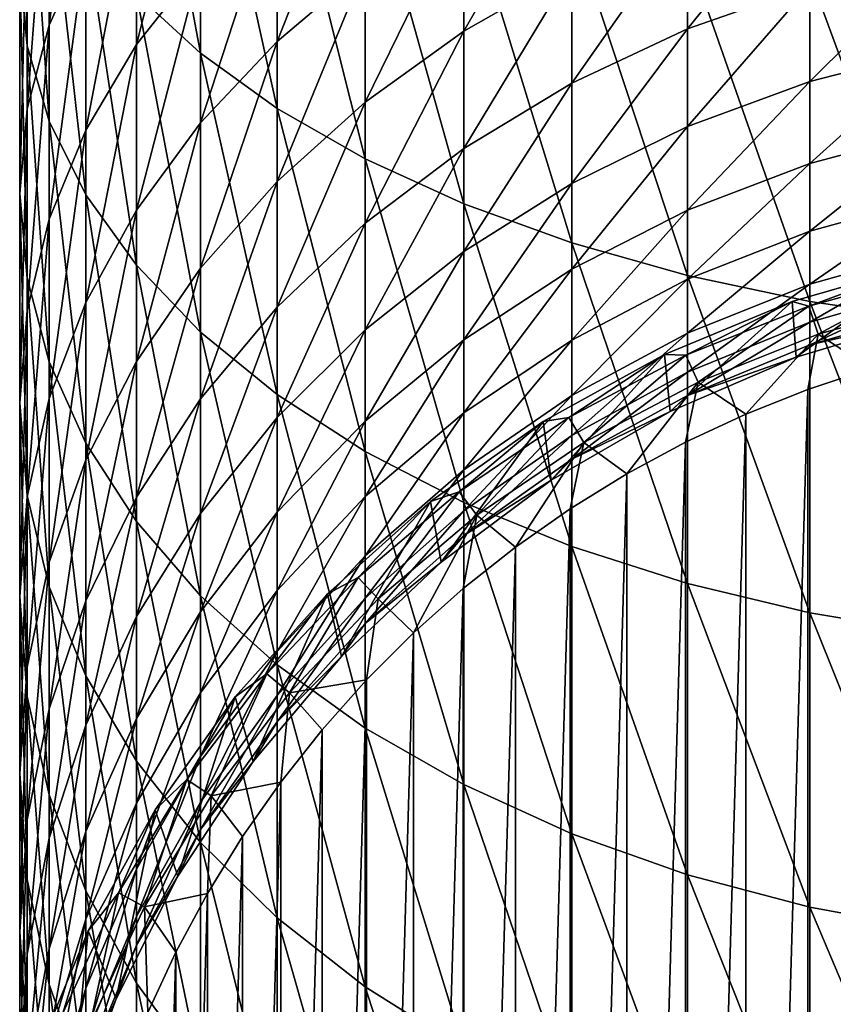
# Model space of a CAD drawing. Header units: metres. Extents: x -109 to 109, y -342 to 116.
# Tile 6 of 213: x -11 to -3.41, y -317.59 to -308.41. Entities that reach past the tile are written whole.
import ezdxf

# ---------------------------------------------------------------- set-up
doc = ezdxf.new("R2010")
doc.units = ezdxf.units.M
doc.layers.add('solid_505140_SW0001', color=7, linetype='CONTINUOUS')

msp = doc.modelspace()

# ---------------------------------------------------------------- linework, layer by layer
at = {"layer": 'solid_505140_SW0001'}
for points in [[(-9.313966, -308.723969, 20.026978), (-9.313966, -305.999084, 21.500839), (-9.910658, -305.523712, 20.531494)], [(-9.910658, -308.172882, 19.098589), (-9.313966, -308.723969, 20.026978), (-9.910658, -305.523712, 20.531494)], [(-10.930835, -308.65509, 14.567818), (-10.930835, -306.365356, 16.053543), (-11, -305.736694, 14.994468)], [(-11, -307.944031, 13.562196), (-10.930835, -308.65509, 14.567818), (-11, -305.736694, 14.994468)], [(-10.724207, -308.462372, 10.078959), (-10.724207, -306.530884, 11.5636), (-10.382716, -305.846558, 10.595757)], [(-10.382716, -307.703094, 9.168716), (-10.724207, -308.462372, 10.078959), (-10.382716, -305.846558, 10.595757)], [(-8.600146, -309.237488, 20.89208), (-8.600146, -306.442047, 22.404104), (-9.313966, -305.999084, 21.500839)], [(-9.313966, -308.723969, 20.026978), (-8.600146, -309.237488, 20.89208), (-9.313966, -305.999084, 21.500839)], [(-10.724207, -309.357178, 15.560793), (-10.724207, -306.986115, 17.0993), (-10.930835, -306.365356, 16.053543)], [(-10.930835, -308.65509, 14.567818), (-10.724207, -309.357178, 15.560793), (-10.930835, -306.365356, 16.053543)], [(-9.910658, -308.642609, 6.784081), (-9.910658, -306.973083, 8.293559), (-9.313966, -306.281525, 7.464492)], [(-9.313966, -307.887207, 6.012749), (-9.910658, -308.642609, 6.784081), (-9.313966, -306.281525, 7.464492)], [(-7.778174, -309.707001, 21.683016), (-7.778174, -306.847046, 23.229933), (-8.600146, -306.442047, 22.404104)], [(-8.600146, -309.237488, 20.89208), (-7.778174, -309.707001, 21.683016), (-8.600146, -306.442047, 22.404104)], [(-10.930835, -309.241333, 11.012838), (-10.930835, -307.233002, 12.556575), (-10.724207, -306.530884, 11.5636)], [(-10.724207, -308.462372, 10.078959), (-10.930835, -309.241333, 11.012838), (-10.724207, -306.530884, 11.5636)], [(-8.600146, -308.613159, 3.777307), (-8.600146, -307.183289, 5.293996), (-7.778174, -306.539734, 4.636863)], [(-7.778174, -307.919281, 3.173538), (-8.600146, -308.613159, 3.777307), (-7.778174, -306.539734, 4.636863)], [(-6.858388, -308.516785, 1.116509), (-6.858388, -307.299194, 2.633977), (-5.852353, -306.760712, 2.16541)], [(-5.852353, -307.942657, 0.692335), (-6.858388, -308.516785, 1.116509), (-5.852353, -306.760712, 2.16541)], [(-6.858388, -310.126556, 22.389839), (-6.858388, -307.208954, 23.967937), (-7.778174, -306.847046, 23.229933)], [(-7.778174, -309.707001, 21.683016), (-6.858388, -310.126556, 22.389839), (-7.778174, -306.847046, 23.229933)], [(-10.382716, -310.041534, 16.528635), (-10.382716, -307.591156, 18.118589), (-10.724207, -306.986115, 17.0993)], [(-10.724207, -309.357178, 15.560793), (-10.382716, -310.041534, 16.528635), (-10.724207, -306.986115, 17.0993)], [(-10.382716, -309.440033, 7.598295), (-10.382716, -307.703094, 9.168716), (-9.910658, -306.973083, 8.293559)], [(-9.910658, -308.642609, 6.784081), (-10.382716, -309.440033, 7.598295), (-9.910658, -306.973083, 8.293559)], [(-4.772721, -308.496857, -1.185436), (-4.772721, -307.462738, 0.337763), (-3.63307, -307.083069, 0.057251)], [(-3.63307, -308.096039, -1.434806), (-4.772721, -308.496857, -1.185436), (-3.63307, -307.083069, 0.057251)], [(-9.313966, -309.372131, 4.437691), (-9.313966, -307.887207, 6.012749), (-8.600146, -307.183289, 5.293996)], [(-8.600146, -308.613159, 3.777307), (-9.313966, -309.372131, 4.437691), (-8.600146, -307.183289, 5.293996)], [(-11, -310.030243, 11.958611), (-11, -307.944031, 13.562196), (-10.930835, -307.233002, 12.556575)], [(-10.930835, -309.241333, 11.012838), (-11, -310.030243, 11.958611), (-10.930835, -307.233002, 12.556575)], [(-5.852353, -310.490936, 23.003662), (-5.852353, -307.523254, 24.608839), (-6.858388, -307.208954, 23.967937)], [(-6.858388, -310.126556, 22.389839), (-5.852353, -310.490936, 23.003662), (-6.858388, -307.208954, 23.967937)], [(-7.778174, -309.177887, 1.60495), (-7.778174, -307.919281, 3.173538), (-6.858388, -307.299194, 2.633977)], [(-6.858388, -308.516785, 1.116509), (-7.778174, -309.177887, 1.60495), (-6.858388, -307.299194, 2.633977)], [(-5.852353, -309.00351, -0.870227), (-5.852353, -307.942657, 0.692335), (-4.772721, -307.462738, 0.337763)], [(-4.772721, -308.496857, -1.185436), (-5.852353, -309.00351, -0.870227), (-4.772721, -307.462738, 0.337763)], [(-4.772721, -310.795502, 23.516764), (-4.772721, -307.78598, 25.144577), (-5.852353, -307.523254, 24.608839)], [(-5.852353, -310.490936, 23.003662), (-4.772721, -310.795502, 23.516764), (-5.852353, -307.523254, 24.608839)], [(-9.910658, -310.699493, 17.459171), (-9.910658, -308.172882, 19.098589), (-10.382716, -307.591156, 18.118589)], [(-10.382716, -310.041534, 16.528635), (-9.910658, -310.699493, 17.459171), (-10.382716, -307.591156, 18.118589)], [(-10.724207, -310.269409, 8.44515), (-10.724207, -308.462372, 10.078959), (-10.382716, -307.703094, 9.168716)], [(-10.382716, -309.440033, 7.598295), (-10.724207, -310.269409, 8.44515), (-10.382716, -307.703094, 9.168716)], [(-3.63307, -311.036469, 23.922693), (-3.63307, -307.993835, 25.568413), (-4.772721, -307.78598, 25.144577)], [(-4.772721, -310.795502, 23.516764), (-3.63307, -311.036469, 23.922693), (-4.772721, -307.78598, 25.144577)], [(-3.63307, -308.986908, -3.002827), (-3.63307, -308.096039, -1.434806), (-2.44773, -307.806091, -1.615202)], [(-2.44773, -308.683502, -3.159548), (-3.63307, -308.986908, -3.002827), (-2.44773, -307.806091, -1.615202)], [(-9.910658, -310.186584, 5.146386), (-9.910658, -308.642609, 6.784081), (-9.313966, -307.887207, 6.012749)], [(-9.313966, -309.372131, 4.437691), (-9.910658, -310.186584, 5.146386), (-9.313966, -307.887207, 6.012749)], [(-8.600146, -309.917664, 2.151516), (-8.600146, -308.613159, 3.777307), (-7.778174, -307.919281, 3.173538)], [(-7.778174, -309.177887, 1.60495), (-8.600146, -309.917664, 2.151516), (-7.778174, -307.919281, 3.173538)], [(-10.930835, -310.819153, 12.904385), (-10.930835, -308.65509, 14.567818), (-11, -307.944031, 13.562196)], [(-11, -310.030243, 11.958611), (-10.930835, -310.819153, 12.904385), (-11, -307.944031, 13.562196)], [(-6.858388, -309.609589, -0.493144), (-6.858388, -308.516785, 1.116509), (-5.852353, -307.942657, 0.692335)], [(-5.852353, -309.00351, -0.870227), (-6.858388, -309.609589, -0.493144), (-5.852353, -307.942657, 0.692335)], [(-2.44773, -311.210785, 24.216345), (-2.44773, -308.144196, 25.875019), (-3.63307, -307.993835, 25.568413)], [(-3.63307, -311.036469, 23.922693), (-2.44773, -311.210785, 24.216345), (-3.63307, -307.993835, 25.568413)], [(-4.772721, -309.406311, -2.786183), (-4.772721, -308.496857, -1.185436), (-3.63307, -308.096039, -1.434806)], [(-3.63307, -308.986908, -3.002827), (-4.772721, -309.406311, -2.786183), (-3.63307, -308.096039, -1.434806)], [(-9.313966, -311.322784, 18.340702), (-9.313966, -308.723969, 20.026978), (-9.910658, -308.172882, 19.098589)], [(-9.910658, -310.699493, 17.459171), (-9.313966, -311.322784, 18.340702), (-9.910658, -308.172882, 19.098589)], [(-10.930835, -311.120331, 9.313996), (-10.930835, -309.241333, 11.012838), (-10.724207, -308.462372, 10.078959)], [(-10.724207, -310.269409, 8.44515), (-10.930835, -311.120331, 9.313996), (-10.724207, -308.462372, 10.078959)], [(-7.778174, -310.307495, -0.058928), (-7.778174, -309.177887, 1.60495), (-6.858388, -308.516785, 1.116509)], [(-6.858388, -309.609589, -0.493144), (-7.778174, -310.307495, -0.058928), (-6.858388, -308.516785, 1.116509)], [(-5.852353, -309.936462, -2.512342), (-5.852353, -309.00351, -0.870227), (-4.772721, -308.496857, -1.185436)], [(-4.772721, -309.406311, -2.786183), (-5.852353, -309.936462, -2.512342), (-4.772721, -308.496857, -1.185436)], [(-10.724207, -311.598145, 13.838264), (-10.724207, -309.357178, 15.560793), (-10.930835, -308.65509, 14.567818)], [(-10.930835, -310.819153, 12.904385), (-10.724207, -311.598145, 13.838264), (-10.930835, -308.65509, 14.567818)], [(-10.382716, -311.046326, 5.894479), (-10.382716, -309.440033, 7.598295), (-9.910658, -308.642609, 6.784081)], [(-9.910658, -310.186584, 5.146386), (-10.382716, -311.046326, 5.894479), (-9.910658, -308.642609, 6.784081)], [(-9.313966, -310.726807, 2.749333), (-9.313966, -309.372131, 4.437691), (-8.600146, -308.613159, 3.777307)], [(-8.600146, -309.917664, 2.151516), (-9.313966, -310.726807, 2.749333), (-8.600146, -308.613159, 3.777307)], [(-8.600146, -311.903595, 19.16214), (-8.600146, -309.237488, 20.89208), (-9.313966, -308.723969, 20.026978)], [(-9.313966, -311.322784, 18.340702), (-8.600146, -311.903595, 19.16214), (-9.313966, -308.723969, 20.026978)], [(-3.63307, -309.750031, -4.636841), (-3.63307, -308.986908, -3.002827), (-2.44773, -308.683502, -3.159548)], [(-2.44773, -309.435089, -4.768891), (-3.63307, -309.750031, -4.636841), (-2.44773, -308.683502, -3.159548)], [(-6.858388, -310.570679, -2.184747), (-6.858388, -309.609589, -0.493144), (-5.852353, -309.00351, -0.870227)], [(-5.852353, -309.936462, -2.512342), (-6.858388, -310.570679, -2.184747), (-5.852353, -309.00351, -0.870227)], [(-4.772721, -310.185364, -4.454302), (-4.772721, -309.406311, -2.786183), (-3.63307, -308.986908, -3.002827)], [(-3.63307, -309.750031, -4.636841), (-4.772721, -310.185364, -4.454302), (-3.63307, -308.986908, -3.002827)], [(-8.600146, -311.08847, 0.42696), (-8.600146, -309.917664, 2.151516), (-7.778174, -309.177887, 1.60495)], [(-7.778174, -310.307495, -0.058928), (-8.600146, -311.08847, 0.42696), (-7.778174, -309.177887, 1.60495)], [(-11, -311.982086, 10.193909), (-11, -310.030243, 11.958611), (-10.930835, -309.241333, 11.012838)], [(-10.930835, -311.120331, 9.313996), (-11, -311.982086, 10.193909), (-10.930835, -309.241333, 11.012838)], [(-7.778174, -312.434631, 19.913155), (-7.778174, -309.707001, 21.683016), (-8.600146, -309.237488, 20.89208)], [(-8.600146, -311.903595, 19.16214), (-7.778174, -312.434631, 19.913155), (-8.600146, -309.237488, 20.89208)], [(-10.382716, -312.357422, 14.748506), (-10.382716, -310.041534, 16.528635), (-10.724207, -309.357178, 15.560793)], [(-10.724207, -311.598145, 13.838264), (-10.382716, -312.357422, 14.748506), (-10.724207, -309.357178, 15.560793)], [(-9.910658, -311.595154, 3.390883), (-9.910658, -310.186584, 5.146386), (-9.313966, -309.372131, 4.437691)], [(-9.313966, -310.726807, 2.749333), (-9.910658, -311.595154, 3.390883), (-9.313966, -309.372131, 4.437691)], [(-10.724207, -311.940552, 6.672562), (-10.724207, -310.269409, 8.44515), (-10.382716, -309.440033, 7.598295)], [(-10.382716, -311.046326, 5.894479), (-10.724207, -311.940552, 6.672562), (-10.382716, -309.440033, 7.598295)], [(-5.852353, -310.735626, -4.22357), (-5.852353, -309.936462, -2.512342), (-4.772721, -309.406311, -2.786183)], [(-4.772721, -310.185364, -4.454302), (-5.852353, -310.735626, -4.22357), (-4.772721, -309.406311, -2.786183)], [(-3.63307, -310.380524, -6.326461), (-3.63307, -309.750031, -4.636841), (-2.44773, -309.435089, -4.768891)], [(-2.44773, -310.056091, -6.433), (-3.63307, -310.380524, -6.326461), (-2.44773, -309.435089, -4.768891)], [(-7.778174, -311.300964, -1.807517), (-7.778174, -310.307495, -0.058928), (-6.858388, -309.609589, -0.493144)], [(-6.858388, -310.570679, -2.184747), (-7.778174, -311.300964, -1.807517), (-6.858388, -309.609589, -0.493144)], [(-6.858388, -312.90918, 20.584303), (-6.858388, -310.126556, 22.389839), (-7.778174, -309.707001, 21.683016)], [(-7.778174, -312.434631, 19.913155), (-6.858388, -312.90918, 20.584303), (-7.778174, -309.707001, 21.683016)], [(-4.772721, -310.82901, -6.179187), (-4.772721, -310.185364, -4.454302), (-3.63307, -309.750031, -4.636841)], [(-3.63307, -310.380524, -6.326461), (-4.772721, -310.82901, -6.179187), (-3.63307, -309.750031, -4.636841)], [(-9.313966, -311.942688, 0.958409), (-9.313966, -310.726807, 2.749333), (-8.600146, -309.917664, 2.151516)], [(-8.600146, -311.08847, 0.42696), (-9.313966, -311.942688, 0.958409), (-8.600146, -309.917664, 2.151516)], [(-6.858388, -311.393921, -3.947545), (-6.858388, -310.570679, -2.184747), (-5.852353, -309.936462, -2.512342)], [(-5.852353, -310.735626, -4.22357), (-6.858388, -311.393921, -3.947545), (-5.852353, -309.936462, -2.512342)], [(-10.930835, -312.843842, 11.07382), (-10.930835, -310.819153, 12.904385), (-11, -310.030243, 11.958611)], [(-11, -311.982086, 10.193909), (-10.930835, -312.843842, 11.07382), (-11, -310.030243, 11.958611)], [(-9.910658, -313.087433, 15.623663), (-9.910658, -310.699493, 17.459171), (-10.382716, -310.041534, 16.528635)], [(-10.382716, -312.357422, 14.748506), (-9.910658, -313.087433, 15.623663), (-10.382716, -310.041534, 16.528635)], [(-5.852353, -313.321289, 21.167145), (-5.852353, -310.490936, 23.003662), (-6.858388, -310.126556, 22.389839)], [(-6.858388, -312.90918, 20.584303), (-5.852353, -313.321289, 21.167145), (-6.858388, -310.126556, 22.389839)], [(-3.63307, -310.87439, -8.060944), (-3.63307, -310.380524, -6.326461), (-2.44773, -310.056091, -6.433)], [(-2.44773, -310.542511, -8.141294), (-3.63307, -310.87439, -8.060944), (-2.44773, -310.056091, -6.433)], [(-10.382716, -312.51178, 4.068099), (-10.382716, -311.046326, 5.894479), (-9.910658, -310.186584, 5.146386)], [(-9.910658, -311.595154, 3.390883), (-10.382716, -312.51178, 4.068099), (-9.910658, -310.186584, 5.146386)], [(-5.852353, -311.395935, -5.993031), (-5.852353, -310.735626, -4.22357), (-4.772721, -310.185364, -4.454302)], [(-4.772721, -310.82901, -6.179187), (-5.852353, -311.395935, -5.993031), (-4.772721, -310.185364, -4.454302)], [(-10.930835, -312.857971, 7.470851), (-10.930835, -311.120331, 9.313996), (-10.724207, -310.269409, 8.44515)], [(-10.724207, -311.940552, 6.672562), (-10.930835, -312.857971, 7.470851), (-10.724207, -310.269409, 8.44515)], [(-8.600146, -312.118164, -1.385397), (-8.600146, -311.08847, 0.42696), (-7.778174, -310.307495, -0.058928)], [(-7.778174, -311.300964, -1.807517), (-8.600146, -312.118164, -1.385397), (-7.778174, -310.307495, -0.058928)], [(-4.772721, -311.333221, -7.949871), (-4.772721, -310.82901, -6.179187), (-3.63307, -310.380524, -6.326461)], [(-3.63307, -310.87439, -8.060944), (-4.772721, -311.333221, -7.949871), (-3.63307, -310.380524, -6.326461)], [(-4.772721, -313.665771, 21.654348), (-4.772721, -310.795502, 23.516764), (-5.852353, -310.490936, 23.003662)], [(-5.852353, -313.321289, 21.167145), (-4.772721, -313.665771, 21.654348), (-5.852353, -310.490936, 23.003662)], [(-7.778174, -312.151978, -3.6297), (-7.778174, -311.300964, -1.807517), (-6.858388, -310.570679, -2.184747)], [(-6.858388, -311.393921, -3.947545), (-7.778174, -312.151978, -3.6297), (-6.858388, -310.570679, -2.184747)], [(-3.63307, -311.228516, -9.829261), (-3.63307, -310.87439, -8.060944), (-2.44773, -310.542511, -8.141294)], [(-2.44773, -310.891266, -9.882912), (-3.63307, -311.228516, -9.829261), (-2.44773, -310.542511, -8.141294)], [(-9.313966, -313.778992, 16.45273), (-9.313966, -311.322784, 18.340702), (-9.910658, -310.699493, 17.459171)], [(-9.910658, -313.087433, 15.623663), (-9.313966, -313.778992, 16.45273), (-9.910658, -310.699493, 17.459171)], [(-9.910658, -312.859375, 1.528736), (-9.910658, -311.595154, 3.390883), (-9.313966, -310.726807, 2.749333)], [(-9.313966, -311.942688, 0.958409), (-9.910658, -312.859375, 1.528736), (-9.313966, -310.726807, 2.749333)], [(-6.858388, -312.074127, -5.770331), (-6.858388, -311.393921, -3.947545), (-5.852353, -310.735626, -4.22357)], [(-5.852353, -311.395935, -5.993031), (-6.858388, -312.074127, -5.770331), (-5.852353, -310.735626, -4.22357)], [(-3.798209, -311.037445, -28.082638), (-3.798198, -311.037445, -17.082638), (-2.558972, -310.68045, -17.082638)], [(-2.558991, -310.68045, -28.082638), (-3.798209, -311.037445, -28.082638), (-2.558972, -310.68045, -17.082638)], [(-3.642759, -311.08078, -30.10269), (-3.798209, -311.037445, -28.082638), (-2.558991, -310.68045, -28.082638)], [(-2.558972, -310.68045, -17.082638), (-3.798198, -311.037445, -17.082638), (-3.762185, -311.555481, -17.082638)], [(-2.558972, -310.68045, -17.082638), (-3.762185, -311.555481, -17.082638), (-2.536787, -311.188629, -17.082638)], [(-2.452495, -310.750305, -30.10269), (-3.642759, -311.08078, -30.10269), (-2.558991, -310.68045, -28.082638)], [(-3.55514, -311.34082, -32.110191), (-3.642759, -311.08078, -30.10269), (-2.452495, -310.750305, -30.10269)], [(-2.393506, -311.018311, -32.110191), (-3.55514, -311.34082, -32.110191), (-2.452495, -310.750305, -30.10269)], [(-10.724207, -313.694733, 11.942667), (-10.724207, -311.598145, 13.838264), (-10.930835, -310.819153, 12.904385)], [(-10.930835, -312.843842, 11.07382), (-10.724207, -313.694733, 11.942667), (-10.930835, -310.819153, 12.904385)], [(-5.852353, -311.913147, -7.809474), (-5.852353, -311.395935, -5.993031), (-4.772721, -310.82901, -6.179187)], [(-4.772721, -311.333221, -7.949871), (-5.852353, -311.913147, -7.809474), (-4.772721, -310.82901, -6.179187)], [(-3.63307, -313.938293, 22.039789), (-3.63307, -311.036469, 23.922693), (-4.772721, -310.795502, 23.516764)], [(-4.772721, -313.665771, 21.654348), (-3.63307, -313.938293, 22.039789), (-4.772721, -310.795502, 23.516764)], [(-4.772721, -311.694702, -9.755095), (-4.772721, -311.333221, -7.949871), (-3.63307, -310.87439, -8.060944)], [(-3.63307, -311.228516, -9.829261), (-4.772721, -311.694702, -9.755095), (-3.63307, -310.87439, -8.060944)], [(-3.63307, -311.440613, -11.62017), (-3.63307, -311.228516, -9.829261), (-2.44773, -310.891266, -9.882912)], [(-2.44773, -311.100159, -11.646781), (-3.63307, -311.440613, -11.62017), (-2.44773, -310.891266, -9.882912)], [(-3.798198, -311.037445, -17.082638), (-4.98973, -311.531006, -17.082638), (-4.936755, -312.062134, -17.082638)], [(-4.989663, -311.530975, -28.082638), (-4.98973, -311.531006, -17.082638), (-3.798198, -311.037445, -17.082638)], [(-3.798209, -311.037445, -28.082638), (-4.989663, -311.530975, -28.082638), (-3.798198, -311.037445, -17.082638)], [(-4.790315, -311.538025, -30.10269), (-4.989663, -311.530975, -28.082638), (-3.798209, -311.037445, -28.082638)], [(-3.798198, -311.037445, -17.082638), (-4.936755, -312.062134, -17.082638), (-3.762185, -311.555481, -17.082638)], [(-3.642759, -311.08078, -30.10269), (-4.790315, -311.538025, -30.10269), (-3.798209, -311.037445, -28.082638)], [(-2.44773, -314.135468, 22.318621), (-2.44773, -311.210785, 24.216345), (-3.63307, -311.036469, 23.922693)], [(-3.63307, -313.938293, 22.039789), (-2.44773, -314.135468, 22.318621), (-3.63307, -311.036469, 23.922693)], [(-2.393506, -311.018311, -32.110191), (-3.062909, -311.661194, -34.082638), (-3.55514, -311.34082, -32.110191)], [(-11, -313.787079, 8.279307), (-11, -311.982086, 10.193909), (-10.930835, -311.120331, 9.313996)], [(-10.930835, -312.857971, 7.470851), (-11, -313.787079, 8.279307), (-10.930835, -311.120331, 9.313996)], [(-10.724207, -313.465149, 4.772465), (-10.724207, -311.940552, 6.672562), (-10.382716, -311.046326, 5.894479)], [(-10.382716, -312.51178, 4.068099), (-10.724207, -313.465149, 4.772465), (-10.382716, -311.046326, 5.894479)], [(-9.313966, -313.012024, -0.923694), (-9.313966, -311.942688, 0.958409), (-8.600146, -311.08847, 0.42696)], [(-8.600146, -312.118164, -1.385397), (-9.313966, -313.012024, -0.923694), (-8.600146, -311.08847, 0.42696)], [(-4.675094, -311.787048, -32.110191), (-4.790315, -311.538025, -30.10269), (-3.642759, -311.08078, -30.10269)], [(-3.55514, -311.34082, -32.110191), (-4.675094, -311.787048, -32.110191), (-3.642759, -311.08078, -30.10269)], [(-2.536775, -311.188629, -13.382639), (-3.63307, -311.440613, -11.62017), (-2.44773, -311.100159, -11.646781)], [(-4.772721, -311.911255, -11.583385), (-4.772721, -311.694702, -9.755095), (-3.63307, -311.228516, -9.829261)], [(-3.63307, -311.440613, -11.62017), (-4.772721, -311.911255, -11.583385), (-3.63307, -311.228516, -9.829261)], [(-2.536775, -311.188629, -13.382639), (-3.762222, -311.555481, -13.382639), (-3.63307, -311.440613, -11.62017)], [(-3.762185, -311.555481, -17.082638), (-3.762222, -311.555481, -13.382639), (-2.536775, -311.188629, -13.382639)], [(-2.536787, -311.188629, -17.082638), (-3.762185, -311.555481, -17.082638), (-2.536775, -311.188629, -13.382639)], [(-8.600146, -313.000214, -3.274031), (-8.600146, -312.118164, -1.385397), (-7.778174, -311.300964, -1.807517)], [(-7.778174, -312.151978, -3.6297), (-8.600146, -313.000214, -3.274031), (-7.778174, -311.300964, -1.807517)], [(-8.600146, -314.423401, 17.225281), (-8.600146, -311.903595, 19.16214), (-9.313966, -311.322784, 18.340702)], [(-9.313966, -313.778992, 16.45273), (-8.600146, -314.423401, 17.225281), (-9.313966, -311.322784, 18.340702)], [(-7.778174, -312.855072, -5.513892), (-7.778174, -312.151978, -3.6297), (-6.858388, -311.393921, -3.947545)], [(-6.858388, -312.074127, -5.770331), (-7.778174, -312.855072, -5.513892), (-6.858388, -311.393921, -3.947545)], [(-6.858388, -312.606934, -7.641516), (-6.858388, -312.074127, -5.770331), (-5.852353, -311.395935, -5.993031)], [(-5.852353, -311.913147, -7.809474), (-6.858388, -312.606934, -7.641516), (-5.852353, -311.395935, -5.993031)], [(-5.852353, -312.283997, -9.66135), (-5.852353, -311.913147, -7.809474), (-4.772721, -311.333221, -7.949871)], [(-4.772721, -311.694702, -9.755095), (-5.852353, -312.283997, -9.66135), (-4.772721, -311.333221, -7.949871)], [(-3.55514, -311.34082, -32.110191), (-4.229867, -312.085907, -34.082638), (-4.675094, -311.787048, -32.110191)], [(-3.55514, -311.34082, -32.110191), (-3.652605, -311.856598, -34.082638), (-4.229867, -312.085907, -34.082638)], [(-3.55514, -311.34082, -32.110191), (-3.062909, -311.661194, -34.082638), (-3.652605, -311.856598, -34.082638)], [(-3.762222, -311.555481, -13.382639), (-4.772721, -311.911255, -11.583385), (-3.63307, -311.440613, -11.62017)], [(-10.382716, -313.827057, 2.13077), (-10.382716, -312.51178, 4.068099), (-9.910658, -311.595154, 3.390883)], [(-9.910658, -312.859375, 1.528736), (-10.382716, -313.827057, 2.13077), (-9.910658, -311.595154, 3.390883)], [(-4.98973, -311.531006, -17.082638), (-6.118453, -312.154846, -17.082638), (-6.044631, -312.701782, -17.082638)], [(-6.118369, -312.154785, -28.082638), (-6.118453, -312.154846, -17.082638), (-4.98973, -311.531006, -17.082638)], [(-4.989663, -311.530975, -28.082638), (-6.118369, -312.154785, -28.082638), (-4.98973, -311.531006, -17.082638)], [(-5.881709, -312.116638, -30.10269), (-6.118369, -312.154785, -28.082638), (-4.989663, -311.530975, -28.082638)], [(-4.98973, -311.531006, -17.082638), (-6.044631, -312.701782, -17.082638), (-4.936755, -312.062134, -17.082638)], [(-4.790315, -311.538025, -30.10269), (-5.881709, -312.116638, -30.10269), (-4.989663, -311.530975, -28.082638)], [(-5.740236, -312.351776, -32.110191), (-5.881709, -312.116638, -30.10269), (-4.790315, -311.538025, -30.10269)], [(-4.675094, -311.787048, -32.110191), (-5.740236, -312.351776, -32.110191), (-4.790315, -311.538025, -30.10269)], [(-3.762222, -311.555481, -13.382639), (-4.936791, -312.062164, -13.382639), (-4.772721, -311.911255, -11.583385)], [(-4.936755, -312.062134, -17.082638), (-4.936791, -312.062164, -13.382639), (-3.762222, -311.555481, -13.382639)], [(-3.762185, -311.555481, -17.082638), (-4.936755, -312.062134, -17.082638), (-3.762222, -311.555481, -13.382639)], [(-10.382716, -314.524109, 12.789522), (-10.382716, -312.357422, 14.748506), (-10.724207, -311.598145, 13.838264)], [(-10.724207, -313.694733, 11.942667), (-10.382716, -314.524109, 12.789522), (-10.724207, -311.598145, 13.838264)], [(-3.652605, -331.927643, -34.082638), (-3.652605, -311.856598, -34.082638), (-3.062909, -311.661194, -34.082638)], [(-3.062909, -332.123047, -34.082638), (-3.652605, -331.927643, -34.082638), (-3.062909, -311.661194, -34.082638)], [(-5.852353, -312.506134, -11.536886), (-5.852353, -312.283997, -9.66135), (-4.772721, -311.694702, -9.755095)], [(-4.772721, -311.911255, -11.583385), (-5.852353, -312.506134, -11.536886), (-4.772721, -311.694702, -9.755095)], [(-4.675094, -311.787048, -32.110191), (-5.339715, -312.64328, -34.082638), (-5.740236, -312.351776, -32.110191)], [(-4.675094, -311.787048, -32.110191), (-4.792997, -312.348511, -34.082638), (-5.339715, -312.64328, -34.082638)], [(-4.675094, -311.787048, -32.110191), (-4.229867, -312.085907, -34.082638), (-4.792997, -312.348511, -34.082638)], [(-4.229867, -331.698303, -34.082638), (-4.229867, -312.085907, -34.082638), (-3.652605, -311.856598, -34.082638)], [(-3.652605, -331.927643, -34.082638), (-4.229867, -331.698303, -34.082638), (-3.652605, -311.856598, -34.082638)], [(-10.930835, -314.443268, 5.495121), (-10.930835, -312.857971, 7.470851), (-10.724207, -311.940552, 6.672562)], [(-10.724207, -313.465149, 4.772465), (-10.930835, -314.443268, 5.495121), (-10.724207, -311.940552, 6.672562)], [(-9.910658, -313.971222, -0.428216), (-9.910658, -312.859375, 1.528736), (-9.313966, -311.942688, 0.958409)], [(-9.313966, -313.012024, -0.923694), (-9.910658, -313.971222, -0.428216), (-9.313966, -311.942688, 0.958409)], [(-7.778174, -315.012573, 17.931601), (-7.778174, -312.434631, 19.913155), (-8.600146, -311.903595, 19.16214)], [(-8.600146, -314.423401, 17.225281), (-7.778174, -315.012573, 17.931601), (-8.600146, -311.903595, 19.16214)], [(-6.858388, -312.988953, -9.549203), (-6.858388, -312.606934, -7.641516), (-5.852353, -311.913147, -7.809474)], [(-5.852353, -312.283997, -9.66135), (-6.858388, -312.988953, -9.549203), (-5.852353, -311.913147, -7.809474)], [(-4.936791, -312.062164, -13.382639), (-5.852353, -312.506134, -11.536886), (-4.772721, -311.911255, -11.583385)], [(-10.930835, -314.716217, 9.087764), (-10.930835, -312.843842, 11.07382), (-11, -311.982086, 10.193909)], [(-11, -313.787079, 8.279307), (-10.930835, -314.716217, 9.087764), (-11, -311.982086, 10.193909)], [(-9.313966, -313.927979, -2.885011), (-9.313966, -313.012024, -0.923694), (-8.600146, -312.118164, -1.385397)], [(-8.600146, -313.000214, -3.274031), (-9.313966, -313.927979, -2.885011), (-8.600146, -312.118164, -1.385397)], [(-7.778174, -313.405823, -7.448112), (-7.778174, -312.855072, -5.513892), (-6.858388, -312.074127, -5.770331)], [(-6.858388, -312.606934, -7.641516), (-7.778174, -313.405823, -7.448112), (-6.858388, -312.074127, -5.770331)], [(-5.881709, -312.116638, -30.10269), (-6.904145, -312.809875, -30.10269), (-6.118369, -312.154785, -28.082638)], [(-6.73808, -313.02832, -32.110191), (-6.904145, -312.809875, -30.10269), (-5.881709, -312.116638, -30.10269)], [(-5.740236, -312.351776, -32.110191), (-6.73808, -313.02832, -32.110191), (-5.881709, -312.116638, -30.10269)], [(-4.936755, -312.062134, -17.082638), (-6.044631, -312.701782, -17.082638), (-4.936791, -312.062164, -13.382639)], [(-6.044631, -312.701782, -17.082638), (-6.044599, -312.701752, -13.382639), (-4.936791, -312.062164, -13.382639)], [(-4.936791, -312.062164, -13.382639), (-6.044599, -312.701752, -13.382639), (-5.852353, -312.506134, -11.536886)], [(-4.792997, -331.43573, -34.082638), (-4.792997, -312.348511, -34.082638), (-4.229867, -312.085907, -34.082638)], [(-4.229867, -331.698303, -34.082638), (-4.792997, -331.43573, -34.082638), (-4.229867, -312.085907, -34.082638)], [(-8.600146, -313.728943, -5.226935), (-8.600146, -313.000214, -3.274031), (-7.778174, -312.151978, -3.6297)], [(-7.778174, -312.855072, -5.513892), (-8.600146, -313.728943, -5.226935), (-7.778174, -312.151978, -3.6297)], [(-6.118369, -312.154785, -28.082638), (-7.170133, -312.901062, -28.082638), (-6.118453, -312.154846, -17.082638)], [(-6.904145, -312.809875, -30.10269), (-7.170133, -312.901062, -28.082638), (-6.118369, -312.154785, -28.082638)], [(-7.170133, -312.901062, -28.082638), (-7.17013, -312.901062, -17.082638), (-6.118453, -312.154846, -17.082638)], [(-6.118453, -312.154846, -17.082638), (-7.17013, -312.901062, -17.082638), (-7.070691, -313.465637, -17.082638)], [(-6.118453, -312.154846, -17.082638), (-7.070691, -313.465637, -17.082638), (-6.044631, -312.701782, -17.082638)], [(-6.858388, -313.217773, -11.481261), (-6.858388, -312.988953, -9.549203), (-5.852353, -312.283997, -9.66135)], [(-5.852353, -312.506134, -11.536886), (-6.858388, -313.217773, -11.481261), (-5.852353, -312.283997, -9.66135)], [(-9.910658, -315.321533, 13.603735), (-9.910658, -313.087433, 15.623663), (-10.382716, -312.357422, 14.748506)], [(-10.382716, -314.524109, 12.789522), (-9.910658, -315.321533, 13.603735), (-10.382716, -312.357422, 14.748506)], [(-5.740236, -312.351776, -32.110191), (-6.377384, -313.325775, -34.082638), (-6.73808, -313.02832, -32.110191)], [(-5.740236, -312.351776, -32.110191), (-5.868608, -312.969513, -34.082638), (-6.377384, -313.325775, -34.082638)], [(-5.740236, -312.351776, -32.110191), (-5.339715, -312.64328, -34.082638), (-5.868608, -312.969513, -34.082638)], [(-5.339715, -331.14093, -34.082638), (-5.339715, -312.64328, -34.082638), (-4.792997, -312.348511, -34.082638)], [(-4.792997, -331.43573, -34.082638), (-5.339715, -331.14093, -34.082638), (-4.792997, -312.348511, -34.082638)], [(-10.724207, -314.833496, 2.756939), (-10.724207, -313.465149, 4.772465), (-10.382716, -312.51178, 4.068099)], [(-10.382716, -313.827057, 2.13077), (-10.724207, -314.833496, 2.756939), (-10.382716, -312.51178, 4.068099)], [(-6.858388, -315.539063, 18.562807), (-6.858388, -312.90918, 20.584303), (-7.778174, -312.434631, 19.913155)], [(-7.778174, -315.012573, 17.931601), (-6.858388, -315.539063, 18.562807), (-7.778174, -312.434631, 19.913155)], [(-6.044599, -312.701752, -13.382639), (-6.858388, -313.217773, -11.481261), (-5.852353, -312.506134, -11.536886)], [(-7.778174, -313.80072, -9.420064), (-7.778174, -313.405823, -7.448112), (-6.858388, -312.606934, -7.641516)], [(-6.858388, -312.988953, -9.549203), (-7.778174, -313.80072, -9.420064), (-6.858388, -312.606934, -7.641516)], [(-5.868608, -330.814697, -34.082638), (-5.868608, -312.969513, -34.082638), (-5.339715, -312.64328, -34.082638)], [(-5.339715, -331.14093, -34.082638), (-5.868608, -330.814697, -34.082638), (-5.339715, -312.64328, -34.082638)], [(-7.070691, -313.465637, -17.082638), (-7.070664, -313.465637, -13.382639), (-6.044599, -312.701752, -13.382639)], [(-6.044631, -312.701782, -17.082638), (-7.070691, -313.465637, -17.082638), (-6.044599, -312.701752, -13.382639)], [(-6.044599, -312.701752, -13.382639), (-7.070664, -313.465637, -13.382639), (-6.858388, -313.217773, -11.481261)], [(-11, -315.433838, 6.226982), (-11, -313.787079, 8.279307), (-10.930835, -312.857971, 7.470851)], [(-10.930835, -314.443268, 5.495121), (-11, -315.433838, 6.226982), (-10.930835, -312.857971, 7.470851)], [(-10.724207, -315.633636, 9.886053), (-10.724207, -313.694733, 11.942667), (-10.930835, -312.843842, 11.07382)], [(-10.930835, -314.716217, 9.087764), (-10.724207, -315.633636, 9.886053), (-10.930835, -312.843842, 11.07382)], [(-10.382716, -314.983765, 0.094807), (-10.382716, -313.827057, 2.13077), (-9.910658, -312.859375, 1.528736)], [(-9.910658, -313.971222, -0.428216), (-10.382716, -314.983765, 0.094807), (-9.910658, -312.859375, 1.528736)], [(-8.600146, -314.299774, -7.231692), (-8.600146, -313.728943, -5.226935), (-7.778174, -312.855072, -5.513892)], [(-7.778174, -313.405823, -7.448112), (-8.600146, -314.299774, -7.231692), (-7.778174, -312.855072, -5.513892)], [(-6.904145, -312.809875, -30.10269), (-7.845636, -313.609589, -30.10269), (-7.170133, -312.901062, -28.082638)], [(-7.656925, -313.808807, -32.110191), (-7.845636, -313.609589, -30.10269), (-6.904145, -312.809875, -30.10269)], [(-6.73808, -313.02832, -32.110191), (-7.656925, -313.808807, -32.110191), (-6.904145, -312.809875, -30.10269)], [(-8.131728, -313.760376, -28.082638), (-8.131666, -313.760315, -17.082638), (-7.17013, -312.901062, -17.082638)], [(-7.170133, -312.901062, -28.082638), (-8.131728, -313.760376, -28.082638), (-7.17013, -312.901062, -17.082638)], [(-7.845636, -313.609589, -30.10269), (-8.131728, -313.760376, -28.082638), (-7.170133, -312.901062, -28.082638)], [(-7.17013, -312.901062, -17.082638), (-8.131666, -313.760315, -17.082638), (-8.001097, -314.343445, -17.082638)], [(-7.17013, -312.901062, -17.082638), (-8.001097, -314.343445, -17.082638), (-7.070691, -313.465637, -17.082638)], [(-5.852353, -315.996307, 19.110962), (-5.852353, -313.321289, 21.167145), (-6.858388, -312.90918, 20.584303)], [(-6.858388, -315.539063, 18.562807), (-5.852353, -315.996307, 19.110962), (-6.858388, -312.90918, 20.584303)], [(-6.377384, -330.458466, -34.082638), (-6.377384, -313.325775, -34.082638), (-5.868608, -312.969513, -34.082638)], [(-5.868608, -330.814697, -34.082638), (-6.377384, -330.458466, -34.082638), (-5.868608, -312.969513, -34.082638)], [(-9.910658, -314.923615, -2.467532), (-9.910658, -313.971222, -0.428216), (-9.313966, -313.012024, -0.923694)], [(-9.313966, -313.927979, -2.885011), (-9.910658, -314.923615, -2.467532), (-9.313966, -313.012024, -0.923694)], [(-9.313966, -314.684784, -4.91307), (-9.313966, -313.927979, -2.885011), (-8.600146, -313.000214, -3.274031)], [(-8.600146, -313.728943, -5.226935), (-9.313966, -314.684784, -4.91307), (-8.600146, -313.000214, -3.274031)], [(-7.778174, -314.037231, -11.417209), (-7.778174, -313.80072, -9.420064), (-6.858388, -312.988953, -9.549203)], [(-6.858388, -313.217773, -11.481261), (-7.778174, -314.037231, -11.417209), (-6.858388, -312.988953, -9.549203)], [(-6.73808, -313.02832, -32.110191), (-7.328766, -314.124084, -34.082638), (-7.656925, -313.808807, -32.110191)], [(-6.73808, -313.02832, -32.110191), (-6.864749, -313.711151, -34.082638), (-7.328766, -314.124084, -34.082638)], [(-6.73808, -313.02832, -32.110191), (-6.377384, -313.325775, -34.082638), (-6.864749, -313.711151, -34.082638)], [(-9.313966, -316.076935, 14.375069), (-9.313966, -313.778992, 16.45273), (-9.910658, -313.087433, 15.623663)], [(-9.910658, -315.321533, 13.603735), (-9.313966, -316.076935, 14.375069), (-9.910658, -313.087433, 15.623663)], [(-7.070664, -313.465637, -13.382639), (-7.778174, -314.037231, -11.417209), (-6.858388, -313.217773, -11.481261)], [(-6.864749, -330.07309, -34.082638), (-6.864749, -313.711151, -34.082638), (-6.377384, -313.325775, -34.082638)], [(-6.377384, -330.458466, -34.082638), (-6.864749, -330.07309, -34.082638), (-6.377384, -313.325775, -34.082638)], [(-4.772721, -316.37851, 19.56917), (-4.772721, -313.665771, 21.654348), (-5.852353, -313.321289, 21.167145)], [(-5.852353, -315.996307, 19.110962), (-4.772721, -316.37851, 19.56917), (-5.852353, -313.321289, 21.167145)], [(-8.600146, -314.709076, -9.275557), (-8.600146, -314.299774, -7.231692), (-7.778174, -313.405823, -7.448112)], [(-7.778174, -313.80072, -9.420064), (-8.600146, -314.709076, -9.275557), (-7.778174, -313.405823, -7.448112)], [(-10.930835, -315.866089, 3.399368), (-10.930835, -314.443268, 5.495121), (-10.724207, -313.465149, 4.772465)], [(-10.724207, -314.833496, 2.756939), (-10.930835, -315.866089, 3.399368), (-10.724207, -313.465149, 4.772465)], [(-7.070664, -313.465637, -13.382639), (-8.00111, -314.343445, -13.382639), (-7.778174, -314.037231, -11.417209)], [(-8.001097, -314.343445, -17.082638), (-8.00111, -314.343445, -13.382639), (-7.070664, -313.465637, -13.382639)], [(-7.070691, -313.465637, -17.082638), (-8.001097, -314.343445, -17.082638), (-7.070664, -313.465637, -13.382639)], [(-7.845636, -313.609589, -30.10269), (-8.695144, -314.506378, -30.10269), (-8.131728, -313.760376, -28.082638)], [(-8.486, -314.684052, -32.110191), (-8.695144, -314.506378, -30.10269), (-7.845636, -313.609589, -30.10269)], [(-7.656925, -313.808807, -32.110191), (-8.486, -314.684052, -32.110191), (-7.845636, -313.609589, -30.10269)], [(-10.382716, -316.527863, 10.664137), (-10.382716, -314.524109, 12.789522), (-10.724207, -313.694733, 11.942667)], [(-10.724207, -315.633636, 9.886053), (-10.382716, -316.527863, 10.664137), (-10.724207, -313.694733, 11.942667)], [(-3.63307, -316.680908, 19.931673), (-3.63307, -313.938293, 22.039789), (-4.772721, -313.665771, 21.654348)], [(-4.772721, -316.37851, 19.56917), (-3.63307, -316.680908, 19.931673), (-4.772721, -313.665771, 21.654348)], [(-10.930835, -316.424408, 6.958842), (-10.930835, -314.716217, 9.087764), (-11, -313.787079, 8.279307)], [(-11, -315.433838, 6.226982), (-10.930835, -316.424408, 6.958842), (-11, -313.787079, 8.279307)], [(-9.313966, -315.277588, -6.994979), (-9.313966, -314.684784, -4.91307), (-8.600146, -313.728943, -5.226935)], [(-8.600146, -314.299774, -7.231692), (-9.313966, -315.277588, -6.994979), (-8.600146, -313.728943, -5.226935)], [(-8.600146, -316.780853, 15.093821), (-8.600146, -314.423401, 17.225281), (-9.313966, -313.778992, 16.45273)], [(-9.313966, -316.076935, 14.375069), (-8.600146, -316.780853, 15.093821), (-9.313966, -313.778992, 16.45273)], [(-8.991062, -314.721985, -28.082638), (-8.991044, -314.721954, -17.082638), (-8.131666, -313.760315, -17.082638)], [(-8.131728, -313.760376, -28.082638), (-8.991062, -314.721985, -28.082638), (-8.131666, -313.760315, -17.082638)], [(-8.695144, -314.506378, -30.10269), (-8.991062, -314.721985, -28.082638), (-8.131728, -313.760376, -28.082638)], [(-8.131666, -313.760315, -17.082638), (-8.991044, -314.721954, -17.082638), (-8.823324, -315.323334, -17.082638)], [(-8.131666, -313.760315, -17.082638), (-8.823324, -315.323334, -17.082638), (-8.001097, -314.343445, -17.082638)], [(-7.328766, -329.660156, -34.082638), (-7.328766, -314.124084, -34.082638), (-6.864749, -313.711151, -34.082638)], [(-6.864749, -330.07309, -34.082638), (-7.328766, -329.660156, -34.082638), (-6.864749, -313.711151, -34.082638)], [(-10.724207, -316.036926, 0.638798), (-10.724207, -314.833496, 2.756939), (-10.382716, -313.827057, 2.13077)], [(-10.382716, -314.983765, 0.094807), (-10.724207, -316.036926, 0.638798), (-10.382716, -313.827057, 2.13077)], [(-8.600146, -314.954224, -11.345534), (-8.600146, -314.709076, -9.275557), (-7.778174, -313.80072, -9.420064)], [(-7.778174, -314.037231, -11.417209), (-8.600146, -314.954224, -11.345534), (-7.778174, -313.80072, -9.420064)], [(-7.656925, -313.808807, -32.110191), (-7.768015, -314.563324, -34.082638), (-8.486, -314.684052, -32.110191)], [(-7.656925, -313.808807, -32.110191), (-7.328766, -314.124084, -34.082638), (-7.768015, -314.563324, -34.082638)], [(-10.382716, -315.97464, -2.026844), (-10.382716, -314.983765, 0.094807), (-9.910658, -313.971222, -0.428216)], [(-9.910658, -314.923615, -2.467532), (-10.382716, -315.97464, -2.026844), (-9.910658, -313.971222, -0.428216)], [(-9.910658, -315.71051, -4.576245), (-9.910658, -314.923615, -2.467532), (-9.313966, -313.927979, -2.885011)], [(-9.313966, -314.684784, -4.91307), (-9.910658, -315.71051, -4.576245), (-9.313966, -313.927979, -2.885011)], [(-2.44773, -316.899658, 20.193909), (-2.44773, -314.135468, 22.318621), (-3.63307, -313.938293, 22.039789)], [(-3.63307, -316.680908, 19.931673), (-2.44773, -316.899658, 20.193909), (-3.63307, -313.938293, 22.039789)], [(-8.00111, -314.343445, -13.382639), (-8.600146, -314.954224, -11.345534), (-7.778174, -314.037231, -11.417209)], [(-7.768015, -329.220886, -34.082638), (-7.768015, -314.563324, -34.082638), (-7.328766, -314.124084, -34.082638)], [(-7.328766, -329.660156, -34.082638), (-7.768015, -329.220886, -34.082638), (-7.328766, -314.124084, -34.082638)], [(-9.313966, -315.702606, -9.117499), (-9.313966, -315.277588, -6.994979), (-8.600146, -314.299774, -7.231692)], [(-8.600146, -314.709076, -9.275557), (-9.313966, -315.702606, -9.117499), (-8.600146, -314.299774, -7.231692)], [(-8.00111, -314.343445, -13.382639), (-8.823355, -315.323364, -13.382639), (-8.600146, -314.954224, -11.345534)], [(-8.823324, -315.323334, -17.082638), (-8.823355, -315.323364, -13.382639), (-8.00111, -314.343445, -13.382639)], [(-8.001097, -314.343445, -17.082638), (-8.823324, -315.323334, -17.082638), (-8.00111, -314.343445, -13.382639)], [(-7.778174, -317.424438, 15.750954), (-7.778174, -315.012573, 17.931601), (-8.600146, -314.423401, 17.225281)], [(-8.600146, -316.780853, 15.093821), (-7.778174, -317.424438, 15.750954), (-8.600146, -314.423401, 17.225281)], [(-11, -316.911804, 4.04998), (-11, -315.433838, 6.226982), (-10.930835, -314.443268, 5.495121)], [(-10.930835, -315.866089, 3.399368), (-11, -316.911804, 4.04998), (-10.930835, -314.443268, 5.495121)], [(-9.910658, -317.387604, 11.41223), (-9.910658, -315.321533, 13.603735), (-10.382716, -314.524109, 12.789522)], [(-10.382716, -316.527863, 10.664137), (-9.910658, -317.387604, 11.41223), (-10.382716, -314.524109, 12.789522)], [(-8.695144, -314.506378, -30.10269), (-9.44271, -315.489807, -30.10269), (-8.991062, -314.721985, -28.082638)], [(-9.215585, -315.643799, -32.110191), (-9.44271, -315.489807, -30.10269), (-8.695144, -314.506378, -30.10269)], [(-8.486, -314.684052, -32.110191), (-9.215585, -315.643799, -32.110191), (-8.695144, -314.506378, -30.10269)], [(-8.486, -314.684052, -32.110191), (-7.768015, -314.563324, -34.082638), (-8.181031, -315.027435, -34.082638)], [(-8.181031, -328.756805, -34.082638), (-8.181031, -315.027435, -34.082638), (-7.768015, -314.563324, -34.082638)], [(-7.768015, -329.220886, -34.082638), (-8.181031, -328.756805, -34.082638), (-7.768015, -314.563324, -34.082638)], [(-9.910658, -316.326904, -6.740949), (-9.910658, -315.71051, -4.576245), (-9.313966, -314.684784, -4.91307)], [(-9.313966, -315.277588, -6.994979), (-9.910658, -316.326904, -6.740949), (-9.313966, -314.684784, -4.91307)], [(-9.313966, -315.957214, -11.267138), (-9.313966, -315.702606, -9.117499), (-8.600146, -314.709076, -9.275557)], [(-8.600146, -314.954224, -11.345534), (-9.313966, -315.957214, -11.267138), (-8.600146, -314.709076, -9.275557)], [(-8.486, -314.684052, -32.110191), (-8.566267, -315.514648, -34.082638), (-9.215585, -315.643799, -32.110191)], [(-8.486, -314.684052, -32.110191), (-8.181031, -315.027435, -34.082638), (-8.566267, -315.514648, -34.082638)], [(-10.724207, -317.402527, 7.681499), (-10.724207, -315.633636, 9.886053), (-10.930835, -314.716217, 9.087764)], [(-10.930835, -316.424408, 6.958842), (-10.724207, -317.402527, 7.681499), (-10.930835, -314.716217, 9.087764)], [(-8.991044, -314.721954, -17.082638), (-9.737354, -315.773804, -17.082638), (-9.526279, -316.39212, -17.082638)], [(-9.737329, -315.773743, -28.082638), (-9.737354, -315.773804, -17.082638), (-8.991044, -314.721954, -17.082638)], [(-8.991062, -314.721985, -28.082638), (-9.737329, -315.773743, -28.082638), (-8.991044, -314.721954, -17.082638)], [(-9.44271, -315.489807, -30.10269), (-9.737329, -315.773743, -28.082638), (-8.991062, -314.721985, -28.082638)], [(-8.991044, -314.721954, -17.082638), (-9.526279, -316.39212, -17.082638), (-8.823324, -315.323334, -17.082638)], [(-10.930835, -317.117401, 1.196916), (-10.930835, -315.866089, 3.399368), (-10.724207, -314.833496, 2.756939)], [(-10.724207, -316.036926, 0.638798), (-10.930835, -317.117401, 1.196916), (-10.724207, -314.833496, 2.756939)], [(-10.724207, -317.067749, -1.568489), (-10.724207, -316.036926, 0.638798), (-10.382716, -314.983765, 0.094807)], [(-10.382716, -315.97464, -2.026844), (-10.724207, -317.067749, -1.568489), (-10.382716, -314.983765, 0.094807)], [(-10.382716, -316.793274, -4.220695), (-10.382716, -315.97464, -2.026844), (-9.910658, -314.923615, -2.467532)], [(-9.910658, -315.71051, -4.576245), (-10.382716, -316.793274, -4.220695), (-9.910658, -314.923615, -2.467532)], [(-8.823355, -315.323364, -13.382639), (-9.313966, -315.957214, -11.267138), (-8.600146, -314.954224, -11.345534)], [(-8.566267, -328.269592, -34.082638), (-8.566267, -315.514648, -34.082638), (-8.181031, -315.027435, -34.082638)], [(-8.181031, -328.756805, -34.082638), (-8.566267, -328.269592, -34.082638), (-8.181031, -315.027435, -34.082638)], [(-6.858388, -317.999573, 16.338203), (-6.858388, -315.539063, 18.562807), (-7.778174, -315.012573, 17.931601)], [(-7.778174, -317.424438, 15.750954), (-6.858388, -317.999573, 16.338203), (-7.778174, -315.012573, 17.931601)], [(-9.910658, -316.76886, -8.94788), (-9.910658, -316.326904, -6.740949), (-9.313966, -315.277588, -6.994979)], [(-9.313966, -315.702606, -9.117499), (-9.910658, -316.76886, -8.94788), (-9.313966, -315.277588, -6.994979)], [(-9.313966, -318.202057, 12.120925), (-9.313966, -316.076935, 14.375069), (-9.910658, -315.321533, 13.603735)], [(-9.910658, -317.387604, 11.41223), (-9.313966, -318.202057, 12.120925), (-9.910658, -315.321533, 13.603735)], [(-8.823324, -315.323334, -17.082638), (-9.526279, -316.39212, -17.082638), (-8.823355, -315.323364, -13.382639)], [(-8.823355, -315.323364, -13.382639), (-9.526279, -316.39212, -13.382639), (-9.313966, -315.957214, -11.267138)], [(-9.526279, -316.39212, -17.082638), (-9.526279, -316.39212, -13.382639), (-8.823355, -315.323364, -13.382639)], [(-10.930835, -317.95755, 4.700591), (-10.930835, -316.424408, 6.958842), (-11, -315.433838, 6.226982)], [(-11, -316.911804, 4.04998), (-10.930835, -317.95755, 4.700591), (-11, -315.433838, 6.226982)], [(-9.44271, -315.489807, -30.10269), (-10.079568, -316.548279, -30.10269), (-9.737329, -315.773743, -28.082638)], [(-9.837125, -316.676788, -32.110191), (-10.079568, -316.548279, -30.10269), (-9.44271, -315.489807, -30.10269)], [(-9.215585, -315.643799, -32.110191), (-9.837125, -316.676788, -32.110191), (-9.44271, -315.489807, -30.10269)], [(-9.215585, -315.643799, -32.110191), (-8.566267, -315.514648, -34.082638), (-8.922676, -316.023621, -34.082638)], [(-8.922676, -327.76059, -34.082638), (-8.922676, -316.023621, -34.082638), (-8.566267, -315.514648, -34.082638)], [(-8.566267, -328.269592, -34.082638), (-8.922676, -327.76059, -34.082638), (-8.566267, -315.514648, -34.082638)], [(-5.852353, -318.499023, 16.848186), (-5.852353, -315.996307, 19.110962), (-6.858388, -315.539063, 18.562807)], [(-6.858388, -317.999573, 16.338203), (-5.852353, -318.499023, 16.848186), (-6.858388, -315.539063, 18.562807)], [(-10.382716, -318.355896, 8.385864), (-10.382716, -316.527863, 10.664137), (-10.724207, -315.633636, 9.886053)], [(-10.724207, -317.402527, 7.681499), (-10.382716, -318.355896, 8.385864), (-10.724207, -315.633636, 9.886053)], [(-10.382716, -317.43454, -6.472796), (-10.382716, -316.793274, -4.220695), (-9.910658, -315.71051, -4.576245)], [(-9.910658, -316.326904, -6.740949), (-10.382716, -317.43454, -6.472796), (-9.910658, -315.71051, -4.576245)], [(-9.910658, -317.033569, -11.183006), (-9.910658, -316.76886, -8.94788), (-9.313966, -315.702606, -9.117499)], [(-9.313966, -315.957214, -11.267138), (-9.910658, -317.033569, -11.183006), (-9.313966, -315.702606, -9.117499)], [(-9.215585, -315.643799, -32.110191), (-9.248749, -316.552277, -34.082638), (-9.837125, -316.676788, -32.110191)], [(-9.215585, -315.643799, -32.110191), (-8.922676, -316.023621, -34.082638), (-9.248749, -316.552277, -34.082638)], [(-9.737329, -315.773743, -28.082638), (-10.361142, -316.902435, -28.082638), (-9.737354, -315.773804, -17.082638)], [(-10.079568, -316.548279, -30.10269), (-10.361142, -316.902435, -28.082638), (-9.737329, -315.773743, -28.082638)], [(-10.361142, -316.902435, -28.082638), (-10.36114, -316.902466, -17.082638), (-9.737354, -315.773804, -17.082638)], [(-9.737354, -315.773804, -17.082638), (-10.36114, -316.902466, -17.082638), (-10.100394, -317.535278, -17.082638)], [(-9.737354, -315.773804, -17.082638), (-10.100394, -317.535278, -17.082638), (-9.526279, -316.39212, -17.082638)], [(-11, -318.21167, 1.762142), (-11, -316.911804, 4.04998), (-10.930835, -315.866089, 3.399368)], [(-10.930835, -317.117401, 1.196916), (-11, -318.21167, 1.762142), (-10.930835, -315.866089, 3.399368)], [(-10.724207, -317.919464, -3.850891), (-10.724207, -317.067749, -1.568489), (-10.382716, -315.97464, -2.026844)], [(-10.382716, -316.793274, -4.220695), (-10.724207, -317.919464, -3.850891), (-10.382716, -315.97464, -2.026844)], [(-9.526279, -316.39212, -13.382639), (-9.910658, -317.033569, -11.183006), (-9.313966, -315.957214, -11.267138)], [(-4.772721, -318.916534, 17.274487), (-4.772721, -316.37851, 19.56917), (-5.852353, -315.996307, 19.110962)], [(-5.852353, -318.499023, 16.848186), (-4.772721, -318.916534, 17.274487), (-5.852353, -315.996307, 19.110962)], [(-10.930835, -318.18927, -1.098232), (-10.930835, -317.117401, 1.196916), (-10.724207, -316.036926, 0.638798)], [(-10.724207, -317.067749, -1.568489), (-10.930835, -318.18927, -1.098232), (-10.724207, -316.036926, 0.638798)], [(-8.600146, -318.961029, 12.781309), (-8.600146, -316.780853, 15.093821), (-9.313966, -316.076935, 14.375069)], [(-9.313966, -318.202057, 12.120925), (-8.600146, -318.961029, 12.781309), (-9.313966, -316.076935, 14.375069)], [(-9.248749, -327.231964, -34.082638), (-9.248749, -316.552277, -34.082638), (-8.922676, -316.023621, -34.082638)], [(-8.922676, -327.76059, -34.082638), (-9.248749, -327.231964, -34.082638), (-8.922676, -316.023621, -34.082638)], [(-10.382716, -317.894348, -8.76883), (-10.382716, -317.43454, -6.472796), (-9.910658, -316.326904, -6.740949)], [(-9.910658, -316.76886, -8.94788), (-10.382716, -317.894348, -8.76883), (-9.910658, -316.326904, -6.740949)], [(-10.724207, -318.990143, 5.34302), (-10.724207, -317.402527, 7.681499), (-10.930835, -316.424408, 6.958842)], [(-10.930835, -317.95755, 4.700591), (-10.724207, -318.990143, 5.34302), (-10.930835, -316.424408, 6.958842)], [(-10.100394, -317.535278, -17.082638), (-10.100377, -317.535248, -13.382639), (-9.526279, -316.39212, -13.382639)], [(-9.526279, -316.39212, -17.082638), (-10.100394, -317.535278, -17.082638), (-9.526279, -316.39212, -13.382639)], [(-9.526279, -316.39212, -13.382639), (-10.100377, -317.535248, -13.382639), (-9.910658, -317.033569, -11.183006)], [(-3.63307, -319.246826, 17.611746), (-3.63307, -316.680908, 19.931673), (-4.772721, -316.37851, 19.56917)], [(-4.772721, -318.916534, 17.274487), (-3.63307, -319.246826, 17.611746), (-4.772721, -316.37851, 19.56917)], [(-10.079568, -316.548279, -30.10269), (-10.598253, -317.669373, -30.10269), (-10.361142, -316.902435, -28.082638)], [(-10.343334, -317.770966, -32.110191), (-10.598253, -317.669373, -30.10269), (-10.079568, -316.548279, -30.10269)], [(-9.910658, -319.272491, 9.063081), (-9.910658, -317.387604, 11.41223), (-10.382716, -316.527863, 10.664137)], [(-10.382716, -318.355896, 8.385864), (-9.910658, -319.272491, 9.063081), (-10.382716, -316.527863, 10.664137)], [(-9.837125, -316.676788, -32.110191), (-10.343334, -317.770966, -32.110191), (-10.079568, -316.548279, -30.10269)], [(-9.837125, -316.676788, -32.110191), (-9.248749, -316.552277, -34.082638), (-9.543663, -317.099243, -34.082638)], [(-9.543663, -326.684998, -34.082638), (-9.543663, -317.099243, -34.082638), (-9.248749, -316.552277, -34.082638)], [(-9.248749, -327.231964, -34.082638), (-9.543663, -326.684998, -34.082638), (-9.248749, -316.552277, -34.082638)], [(-9.837125, -316.676788, -32.110191), (-9.806161, -317.66217, -34.082638), (-10.343334, -317.770966, -32.110191)], [(-9.837125, -316.676788, -32.110191), (-9.543663, -317.099243, -34.082638), (-9.806161, -317.66217, -34.082638)], [(-2.44773, -319.485748, 17.855721), (-2.44773, -316.899658, 20.193909), (-3.63307, -316.680908, 19.931673)], [(-3.63307, -319.246826, 17.611746), (-2.44773, -319.485748, 17.855721), (-3.63307, -316.680908, 19.931673)], [(-10.724207, -318.586609, -6.193894), (-10.724207, -317.919464, -3.850891), (-10.382716, -316.793274, -4.220695)], [(-10.382716, -317.43454, -6.472796), (-10.724207, -318.586609, -6.193894), (-10.382716, -316.793274, -4.220695)], [(-10.382716, -318.169739, -11.094198), (-10.382716, -317.894348, -8.76883), (-9.910658, -316.76886, -8.94788)], [(-9.910658, -317.033569, -11.183006), (-10.382716, -318.169739, -11.094198), (-9.910658, -316.76886, -8.94788)], [(-7.778174, -319.654907, 13.385077), (-7.778174, -317.424438, 15.750954), (-8.600146, -316.780853, 15.093821)], [(-8.600146, -318.961029, 12.781309), (-7.778174, -319.654907, 13.385077), (-8.600146, -316.780853, 15.093821)], [(-10.930835, -319.305908, 2.327368), (-10.930835, -317.95755, 4.700591), (-11, -316.911804, 4.04998)], [(-11, -318.21167, 1.762142), (-10.930835, -319.305908, 2.327368), (-11, -316.911804, 4.04998)], [(-10.361142, -316.902435, -28.082638), (-10.854658, -318.093903, -28.082638), (-10.36114, -316.902466, -17.082638)], [(-10.598253, -317.669373, -30.10269), (-10.854658, -318.093903, -28.082638), (-10.361142, -316.902435, -28.082638)], [(-10.854658, -318.093903, -28.082638), (-10.854627, -318.093842, -17.082638), (-10.36114, -316.902466, -17.082638)], [(-10.36114, -316.902466, -17.082638), (-10.854627, -318.093842, -17.082638), (-10.537885, -318.737305, -17.082638)], [(-10.36114, -316.902466, -17.082638), (-10.537885, -318.737305, -17.082638), (-10.100394, -317.535278, -17.082638)], [(-10.930835, -319.07489, -3.471483), (-10.930835, -318.18927, -1.098232), (-10.724207, -317.067749, -1.568489)], [(-10.724207, -317.919464, -3.850891), (-10.930835, -319.07489, -3.471483), (-10.724207, -317.067749, -1.568489)], [(-10.100377, -317.535248, -13.382639), (-10.382716, -318.169739, -11.094198), (-9.910658, -317.033569, -11.183006)], [(-9.806161, -326.12207, -34.082638), (-9.806161, -317.66217, -34.082638), (-9.543663, -317.099243, -34.082638)], [(-9.543663, -326.684998, -34.082638), (-9.806161, -326.12207, -34.082638), (-9.543663, -317.099243, -34.082638)], [(-11, -319.325073, -0.621985), (-11, -318.21167, 1.762142), (-10.930835, -317.117401, 1.196916)], [(-10.930835, -318.18927, -1.098232), (-11, -319.325073, -0.621985), (-10.930835, -317.117401, 1.196916)], [(-10.382716, -319.996582, 5.969189), (-10.382716, -318.355896, 8.385864), (-10.724207, -317.402527, 7.681499)], [(-10.724207, -318.990143, 5.34302), (-10.382716, -319.996582, 5.969189), (-10.724207, -317.402527, 7.681499)], [(-10.724207, -319.064972, -8.582603), (-10.724207, -318.586609, -6.193894), (-10.382716, -317.43454, -6.472796)], [(-10.382716, -317.894348, -8.76883), (-10.724207, -319.064972, -8.582603), (-10.382716, -317.43454, -6.472796)], [(-9.313966, -320.140839, 9.704631), (-9.313966, -318.202057, 12.120925), (-9.910658, -317.387604, 11.41223)], [(-9.910658, -319.272491, 9.063081), (-9.313966, -320.140839, 9.704631), (-9.910658, -317.387604, 11.41223)], [(-6.858388, -320.274994, 13.924639), (-6.858388, -317.999573, 16.338203), (-7.778174, -317.424438, 15.750954)], [(-7.778174, -319.654907, 13.385077), (-6.858388, -320.274994, 13.924639), (-7.778174, -317.424438, 15.750954)], [(-10.100377, -317.535248, -13.382639), (-10.537885, -318.737274, -13.382639), (-10.382716, -318.169739, -11.094198)], [(-10.537885, -318.737305, -17.082638), (-10.537885, -318.737274, -13.382639), (-10.100377, -317.535248, -13.382639)], [(-10.100394, -317.535278, -17.082638), (-10.537885, -318.737305, -17.082638), (-10.100377, -317.535248, -13.382639)]]:
    msp.add_3dface(points, dxfattribs=at)

doc.saveas('drawing.dxf')
